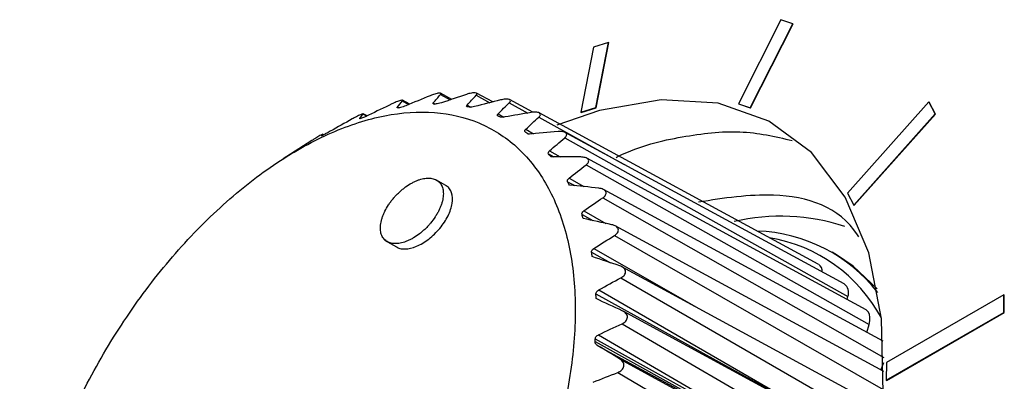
# Model space of a CAD drawing. Header units: millimetres. Extents: x 15231 to 16570, y 10019 to 11489.
# Tile 75 of 206: x 16246 to 16269, y 10341 to 10350. Entities that reach past the tile are written whole.
import ezdxf

# ---------------------------------------------------------------- set-up
doc = ezdxf.new("R2010")
doc.units = ezdxf.units.MM

msp = doc.modelspace()

# ---------------------------------------------------------------- linework, layer by layer
at = {"color": 7, "linetype": 'Continuous', "lineweight": 25}
for p, q in [((16263.789, 10349.757), (16262.805, 10347.818)), ((16264.062, 10349.664), (16263.789, 10349.757)), ((16263.078, 10347.725), (16264.062, 10349.664)), ((16263.085, 10347.721), (16264.069, 10349.66)), ((16264.062, 10349.664), (16264.069, 10349.66)), ((16259.804, 10349.233), (16259.461, 10349.124)), ((16259.515, 10347.731), (16259.804, 10349.233)), ((16259.522, 10347.727), (16259.811, 10349.229)), ((16259.804, 10349.233), (16259.811, 10349.229)), ((16259.461, 10349.124), (16259.171, 10347.623)), ((16255.05, 10347.881), (16255.197, 10347.8)), ((16255.218, 10347.809), (16255.052, 10347.898)), ((16255.925, 10348.028), (16256.148, 10347.906)), ((16256.188, 10347.919), (16255.929, 10348.06)), ((16256.751, 10348.014), (16257.066, 10347.841)), ((16257.136, 10347.859), (16256.757, 10348.064)), ((16258.06, 10347.621), (16257.521, 10347.914)), ((16267.203, 10347.859), (16265.324, 10345.755)), ((16267.351, 10347.583), (16267.203, 10347.859)), ((16267.203, 10347.859), (16267.211, 10347.855)), ((16267.358, 10347.579), (16267.211, 10347.855)), ((16254.93, 10347.734), (16254.953, 10347.722)), ((16255.761, 10347.837), (16255.808, 10347.811)), ((16256.542, 10347.786), (16256.631, 10347.737)), ((16257.514, 10347.841), (16257.945, 10347.603)), ((16259.171, 10347.623), (16259.515, 10347.731)), ((16259.171, 10347.623), (16259.179, 10347.618)), ((16259.179, 10347.618), (16259.522, 10347.727)), ((16259.515, 10347.731), (16259.522, 10347.727)), ((16262.805, 10347.818), (16263.078, 10347.725)), ((16262.805, 10347.818), (16262.812, 10347.814)), ((16262.812, 10347.814), (16263.085, 10347.721)), ((16263.078, 10347.725), (16263.085, 10347.721)), ((16254.063, 10347.479), (16254.069, 10347.475)), ((16254.141, 10347.576), (16254.224, 10347.531)), ((16254.232, 10347.535), (16254.142, 10347.584)), ((16257.258, 10347.582), (16257.389, 10347.509)), ((16258.199, 10347.51), (16260.172, 10346.414)), ((16264.652, 10344.114), (16258.209, 10347.608)), ((16265.471, 10345.479), (16267.351, 10347.583)), ((16265.479, 10345.475), (16267.358, 10347.579)), ((16267.351, 10347.583), (16267.358, 10347.579)), ((16257.887, 10347.165), (16257.972, 10347.119)), ((16257.896, 10347.228), (16258.076, 10347.127)), ((16252.96, 10346.969), (16252.658, 10346.778)), ((16258.795, 10347.029), (16265.334, 10343.37)), ((16265.252, 10343.66), (16258.807, 10347.154)), ((16252.658, 10346.779), (16252.297, 10346.549)), ((16258.445, 10346.73), (16258.691, 10346.593)), ((16258.424, 10346.658), (16258.542, 10346.595)), ((16265.753, 10343.064), (16259.303, 10346.561)), ((16259.29, 10346.405), (16265.823, 10342.723)), ((16256.108, 10345.898), (16255.838, 10346.054)), ((16258.896, 10346.099), (16259.238, 10345.906)), ((16258.863, 10346.019), (16259.029, 10345.928)), ((16266.148, 10342.337), (16259.692, 10345.838)), ((16259.676, 10345.65), (16266.162, 10341.965)), ((16265.324, 10345.755), (16265.471, 10345.479)), ((16265.471, 10345.479), (16265.479, 10345.475)), ((16259.195, 10345.258), (16259.446, 10345.121)), ((16259.239, 10345.344), (16259.747, 10345.056)), ((16266.163, 10341.637), (16259.963, 10344.998)), ((16254.638, 10344.669), (16254.908, 10344.513)), ((16259.946, 10344.777), (16266.151, 10341.224)), ((16259.47, 10344.48), (16261.879, 10343.1)), ((16259.414, 10344.389), (16259.852, 10344.149)), ((16265.068, 10344.334), (16264.968, 10344.391)), ((16266.125, 10340.798), (16260.115, 10344.057)), ((16260.095, 10343.802), (16266.082, 10340.346)), ((16259.516, 10343.429), (16264.617, 10340.615)), ((16259.584, 10343.521), (16264.617, 10340.615)), ((16265.32, 10343.299), (16265.334, 10343.37)), ((16268.939, 10343.408), (16266.228, 10341.843)), ((16268.933, 10343.004), (16268.939, 10343.408)), ((16268.939, 10343.408), (16268.947, 10343.404)), ((16268.94, 10342.999), (16268.947, 10343.404)), ((16266.017, 10339.846), (16260.143, 10343.03)), ((16266.222, 10341.438), (16268.933, 10343.004)), ((16266.229, 10341.434), (16268.94, 10342.999)), ((16268.933, 10343.004), (16268.94, 10342.999)), ((16260.121, 10342.742), (16265.936, 10339.357)), ((16265.77, 10342.542), (16265.823, 10342.723)), ((16259.5, 10342.393), (16264.601, 10339.563)), ((16259.578, 10342.486), (16264.601, 10339.563)), ((16259.496, 10342.335), (16264.596, 10339.504)), ((16259.56, 10342.235), (16264.596, 10339.504)), ((16260.061, 10341.929), (16265.826, 10338.803)), ((16266.096, 10341.673), (16266.164, 10341.849)), ((16266.228, 10341.843), (16266.222, 10341.438)), ((16260.022, 10341.616), (16265.705, 10338.283)), ((16266.222, 10341.438), (16266.229, 10341.434))]:
    msp.add_line(p, q, dxfattribs=at)
at = {"color": 7, "linetype": 'Continuous', "lineweight": 25, "flags": 128}
for points in [[(16257.026, 10326.131), (16258.546, 10327.155), (16260.026, 10328.445), (16261.425, 10329.965), (16262.702, 10331.669), (16263.82, 10333.51), (16264.747, 10335.435), (16265.457, 10337.387), (16265.928, 10339.312), (16266.148, 10341.152), (16266.11, 10342.857), (16265.815, 10344.376), (16265.272, 10345.665), (16264.496, 10346.689), (16263.509, 10347.416), (16262.341, 10347.828), (16261.024, 10347.91), (16259.597, 10347.662), (16258.615, 10347.32)], [(16266.013, 10343.544), (16265.459, 10344.071), (16265.068, 10344.334)], [(16265.823, 10342.723), (16265.841, 10342.808), (16265.844, 10342.888), (16265.832, 10342.959), (16265.806, 10343.015), (16265.767, 10343.056), (16265.753, 10343.064)]]:
    msp.add_lwpolyline(points, dxfattribs=at)
at = {"color": 7, "linetype": 'Continuous', "lineweight": 25}
for centre, radius, start, end in [((16263.776, 10340.445), 4.777, 71.8548, 102.915), ((16263.117, 10341.188), 3.693, 37.9943, 88.0668), ((16262.915, 10341.147), 3.631, 28.4177, 80.3657), ((16264.542, 10343.945), 0.202, 357.2725, 56.854), ((16265.098, 10343.46), 0.252, 339.2051, 52.5244)]:
    msp.add_arc(centre, radius, start, end, dxfattribs=at)
for points, knots in [([(16256.751, 10348.014), (16256.764, 10348.028), (16256.771, 10348.041), (16256.767, 10348.062), (16256.754, 10348.069), (16256.708, 10348.073), (16256.675, 10348.07), (16256.604, 10348.056), (16256.567, 10348.046), (16256.531, 10348.034)], [0, 0, 0, 0, 0.25, 0.25, 0.5, 0.5, 0.75, 0.75, 1, 1, 1, 1]), ([(16255.05, 10347.881), (16255.057, 10347.89), (16255.059, 10347.896), (16255.044, 10347.901), (16255.027, 10347.9), (16254.975, 10347.885), (16254.941, 10347.873), (16254.872, 10347.845), (16254.837, 10347.829), (16254.804, 10347.813)], [0, 0, 0, 0, 0.25, 0.25, 0.5, 0.5, 0.75, 0.75, 1, 1, 1, 1]), ([(16255.925, 10348.028), (16255.935, 10348.039), (16255.939, 10348.049), (16255.929, 10348.062), (16255.914, 10348.065), (16255.865, 10348.06), (16255.831, 10348.052), (16255.761, 10348.031), (16255.725, 10348.017), (16255.69, 10348.003)], [0, 0, 0, 0, 0.25, 0.25, 0.5, 0.5, 0.75, 0.75, 1, 1, 1, 1]), ([(16257.514, 10347.841), (16257.53, 10347.856), (16257.54, 10347.872), (16257.541, 10347.9), (16257.531, 10347.911), (16257.488, 10347.925), (16257.457, 10347.926), (16257.387, 10347.92), (16257.35, 10347.913), (16257.313, 10347.904)], [0, 0, 0, 0, 0.25, 0.25, 0.5, 0.5, 0.75, 0.75, 1, 1, 1, 1]), ([(16252.151, 10346.454), (16251.728, 10346.173), (16251.316, 10345.851), (16250.508, 10345.125), (16250.111, 10344.717), (16249.364, 10343.849), (16249.012, 10343.387), (16248.515, 10342.651), (16248.355, 10342.398), (16248.051, 10341.887), (16247.907, 10341.629), (16247.499, 10340.845), (16247.258, 10340.309), (16246.843, 10339.219), (16246.675, 10338.679), (16246.479, 10337.879), (16246.423, 10337.614), (16246.332, 10337.086), (16246.296, 10336.824), (16246.22, 10336.058), (16246.21, 10335.571), (16246.258, 10334.874), (16246.284, 10334.646), (16246.357, 10334.208), (16246.403, 10333.999), (16246.571, 10333.398), (16246.722, 10333.035), (16247.007, 10332.547), (16247.112, 10332.395), (16247.337, 10332.116), (16247.578, 10331.862), (16247.851, 10331.654), (16248.141, 10331.471), (16248.295, 10331.391), (16248.774, 10331.192), (16249.115, 10331.112), (16249.843, 10331.058), (16250.234, 10331.084), (16251.029, 10331.241), (16251.436, 10331.372), (16252.062, 10331.644), (16252.274, 10331.749), (16252.694, 10331.981), (16252.903, 10332.108), (16253.527, 10332.523), (16253.94, 10332.844), (16254.755, 10333.576), (16255.145, 10333.977), (16255.704, 10334.625), (16255.886, 10334.85), (16256.241, 10335.315), (16256.414, 10335.557), (16256.91, 10336.292), (16257.212, 10336.799), (16257.622, 10337.585), (16257.752, 10337.853), (16257.995, 10338.392), (16258.107, 10338.662), (16258.415, 10339.47), (16258.584, 10340.009), (16258.782, 10340.817), (16258.839, 10341.085), (16258.93, 10341.611), (16259.001, 10342.127), (16259.032, 10342.626), (16259.042, 10343.116), (16259.037, 10343.358), (16258.99, 10344.059), (16258.918, 10344.493), (16258.75, 10345.094), (16258.684, 10345.286), (16258.532, 10345.653), (16258.446, 10345.827), (16258.163, 10346.311), (16257.94, 10346.589), (16257.553, 10346.939), (16257.414, 10347.045), (16257.123, 10347.229), (16256.972, 10347.307), (16256.497, 10347.506), (16256.155, 10347.587), (16255.419, 10347.643), (16255.036, 10347.617), (16254.441, 10347.5), (16254.239, 10347.448), (16253.829, 10347.317), (16253.62, 10347.238), (16252.993, 10346.965), (16252.573, 10346.734), (16252.151, 10346.454)], [0, 0, 0, 0, 0.03125, 0.03125, 0.0625, 0.0625, 0.09375, 0.09375, 0.109375, 0.109375, 0.125, 0.125, 0.15625, 0.15625, 0.1875, 0.1875, 0.203125, 0.203125, 0.21875, 0.21875, 0.25, 0.25, 0.265625, 0.265625, 0.28125, 0.28125, 0.3125, 0.3125, 0.328125, 0.328125, 0.34375, 0.359375, 0.359375, 0.375, 0.375, 0.40625, 0.40625, 0.4375, 0.4375, 0.46875, 0.46875, 0.484375, 0.484375, 0.5, 0.5, 0.53125, 0.53125, 0.5625, 0.5625, 0.578125, 0.578125, 0.59375, 0.59375, 0.625, 0.625, 0.640625, 0.640625, 0.65625, 0.65625, 0.6875, 0.6875, 0.703125, 0.703125, 0.71875, 0.734375, 0.734375, 0.75, 0.75, 0.78125, 0.78125, 0.796875, 0.796875, 0.8125, 0.8125, 0.84375, 0.84375, 0.859375, 0.859375, 0.875, 0.875, 0.90625, 0.90625, 0.9375, 0.9375, 0.953125, 0.953125, 0.96875, 0.96875, 1, 1, 1, 1]), ([(16254.96, 10347.723), (16254.952, 10347.721), (16254.945, 10347.72), (16254.939, 10347.72), (16254.934, 10347.72), (16254.93, 10347.721), (16254.928, 10347.722), (16254.925, 10347.725), (16254.926, 10347.728), (16254.929, 10347.732), (16254.929, 10347.733), (16254.93, 10347.733), (16254.93, 10347.734)], [0.0000028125, 0.0000028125, 0.0000028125, 0.0000028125, 0.0000402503, 0.0000402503, 0.0000402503, 0.0000802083, 0.0000802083, 0.0000802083, 0.000135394, 0.000135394, 0.000135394, 0.0001417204, 0.0001417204, 0.0001417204, 0.0001417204]), ([(16255.783, 10347.811), (16255.775, 10347.811), (16255.768, 10347.812), (16255.764, 10347.813), (16255.759, 10347.815), (16255.756, 10347.817), (16255.755, 10347.82), (16255.754, 10347.824), (16255.756, 10347.83), (16255.76, 10347.835), (16255.761, 10347.836), (16255.761, 10347.836), (16255.761, 10347.837)], [0.0000019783, 0.0000019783, 0.0000019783, 0.0000019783, 0.0000403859, 0.0000403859, 0.0000403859, 0.000080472, 0.000080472, 0.000080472, 0.0001360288, 0.0001360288, 0.0001360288, 0.0001408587, 0.0001408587, 0.0001408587, 0.0001408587]), ([(16256.554, 10347.747), (16256.546, 10347.748), (16256.54, 10347.751), (16256.537, 10347.754), (16256.533, 10347.757), (16256.531, 10347.761), (16256.531, 10347.765), (16256.531, 10347.771), (16256.535, 10347.778), (16256.541, 10347.784), (16256.541, 10347.785), (16256.542, 10347.785), (16256.542, 10347.786)], [0.0000012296, 0.0000012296, 0.0000012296, 0.0000012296, 0.0000405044, 0.0000405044, 0.0000405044, 0.0000807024, 0.0000807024, 0.0000807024, 0.0001365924, 0.0001365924, 0.0001365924, 0.0001400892, 0.0001400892, 0.0001400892, 0.0001400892]), ([(16258.199, 10347.51), (16258.218, 10347.527), (16258.231, 10347.545), (16258.238, 10347.579), (16258.231, 10347.595), (16258.193, 10347.617), (16258.164, 10347.623), (16258.095, 10347.626), (16258.058, 10347.622), (16258.02, 10347.616)], [0, 0, 0, 0, 0.25, 0.25, 0.5, 0.5, 0.75, 0.75, 1, 1, 1, 1]), ([(16254.141, 10347.576), (16254.146, 10347.582), (16254.145, 10347.585), (16254.126, 10347.582), (16254.107, 10347.575), (16254.054, 10347.552), (16254.02, 10347.536), (16253.953, 10347.501), (16253.92, 10347.484), (16253.889, 10347.466)], [0, 0, 0, 0, 0.25, 0.25, 0.5, 0.5, 0.75, 0.75, 1, 1, 1, 1]), ([(16254.1, 10347.482), (16254.091, 10347.479), (16254.084, 10347.477), (16254.078, 10347.475), (16254.072, 10347.474), (16254.068, 10347.473), (16254.065, 10347.473), (16254.061, 10347.473), (16254.06, 10347.475), (16254.062, 10347.477), (16254.062, 10347.478), (16254.062, 10347.478), (16254.063, 10347.479)], [0.0000037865, 0.0000037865, 0.0000037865, 0.0000037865, 0.0000400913, 0.0000400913, 0.0000400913, 0.000079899, 0.000079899, 0.000079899, 0.0001346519, 0.0001346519, 0.0001346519, 0.000142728, 0.000142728, 0.000142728, 0.000142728]), ([(16257.259, 10347.53), (16257.252, 10347.533), (16257.247, 10347.537), (16257.244, 10347.542), (16257.242, 10347.546), (16257.241, 10347.552), (16257.242, 10347.557), (16257.244, 10347.564), (16257.249, 10347.573), (16257.257, 10347.581), (16257.257, 10347.581), (16257.257, 10347.581), (16257.258, 10347.582)], [0.0000005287, 0.0000005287, 0.0000005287, 0.0000005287, 0.0000406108, 0.0000406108, 0.0000406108, 0.0000809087, 0.0000809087, 0.0000809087, 0.0001371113, 0.0001371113, 0.0001371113, 0.0001393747, 0.0001393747, 0.0001393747, 0.0001393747]), ([(16257.414, 10347.512), (16257.398, 10347.509), (16257.382, 10347.507), (16257.367, 10347.506), (16257.353, 10347.505), (16257.339, 10347.505), (16257.327, 10347.507), (16257.315, 10347.508), (16257.304, 10347.51), (16257.296, 10347.514), (16257.296, 10347.514), (16257.296, 10347.514), (16257.296, 10347.514)], [0.0000099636, 0.0000099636, 0.0000099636, 0.0000099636, 0.0000583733, 0.0000583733, 0.0000583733, 0.0001027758, 0.0001027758, 0.0001027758, 0.0001476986, 0.0001476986, 0.0001476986, 0.0001489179, 0.0001489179, 0.0001489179, 0.0001489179]), ([(16253.383, 10347.183), (16253.368, 10347.174), (16253.353, 10347.165), (16253.337, 10347.157), (16253.324, 10347.15), (16253.311, 10347.143), (16253.299, 10347.136), (16253.288, 10347.131), (16253.278, 10347.125), (16253.269, 10347.121), (16253.268, 10347.12), (16253.267, 10347.119), (16253.266, 10347.119)], [0.0000022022, 0.0000022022, 0.0000022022, 0.0000022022, 0.0000559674, 0.0000559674, 0.0000559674, 0.0000994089, 0.0000994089, 0.0000994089, 0.0001368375, 0.0001368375, 0.0001368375, 0.0001410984, 0.0001410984, 0.0001410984, 0.0001410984]), ([(16257.887, 10347.165), (16257.882, 10347.168), (16257.879, 10347.172), (16257.877, 10347.176), (16257.874, 10347.182), (16257.873, 10347.188), (16257.874, 10347.194), (16257.876, 10347.202), (16257.88, 10347.21), (16257.887, 10347.219), (16257.89, 10347.222), (16257.893, 10347.225), (16257.896, 10347.228)], [0.0000107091, 0.0000107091, 0.0000107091, 0.0000107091, 0.0000393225, 0.0000393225, 0.0000393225, 0.00007843, 0.00007843, 0.00007843, 0.0001303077, 0.0001303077, 0.0001303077, 0.0001495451, 0.0001495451, 0.0001495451, 0.0001495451]), ([(16258.795, 10347.029), (16258.816, 10347.047), (16258.832, 10347.067), (16258.846, 10347.106), (16258.842, 10347.125), (16258.81, 10347.156), (16258.782, 10347.167), (16258.716, 10347.178), (16258.679, 10347.178), (16258.641, 10347.175)], [0, 0, 0, 0, 0.25, 0.25, 0.5, 0.5, 0.75, 0.75, 1, 1, 1, 1]), ([(16259.982, 10346.579), (16260.001, 10346.588), (16260.528, 10346.851), (16261.504, 10347.076), (16262.873, 10347.242), (16263.656, 10347.061), (16264.049, 10346.97)], [0, 0, 0, 0, 0.012443, 0.346973, 0.672065, 1, 1, 1, 1]), ([(16253.213, 10347.12), (16253.213, 10347.12), (16253.214, 10347.121), (16253.197, 10347.113), (16253.164, 10347.094), (16253.121, 10347.069), (16253.072, 10347.038), (16253.016, 10347.004), (16252.98, 10346.982), (16252.96, 10346.969)], [0, 0, 0, 0, 0.091248, 0.25935, 0.401161, 0.543393, 0.676875, 0.821766, 1, 1, 1, 1]), ([(16253.218, 10347.094), (16253.209, 10347.09), (16253.202, 10347.086), (16253.196, 10347.083), (16253.189, 10347.08), (16253.184, 10347.078), (16253.181, 10347.076), (16253.176, 10347.074), (16253.174, 10347.074), (16253.174, 10347.075), (16253.174, 10347.075), (16253.174, 10347.075), (16253.174, 10347.076)], [0.0000049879, 0.0000049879, 0.0000049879, 0.0000049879, 0.0000398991, 0.0000398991, 0.0000398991, 0.0000795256, 0.0000795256, 0.0000795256, 0.000133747, 0.000133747, 0.000133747, 0.000143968, 0.000143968, 0.000143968, 0.000143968]), ([(16259.29, 10346.405), (16259.314, 10346.424), (16259.333, 10346.445), (16259.353, 10346.488), (16259.353, 10346.511), (16259.327, 10346.55), (16259.301, 10346.565), (16259.238, 10346.584), (16259.202, 10346.589), (16259.165, 10346.589)], [0, 0, 0, 0, 0.25, 0.25, 0.5, 0.5, 0.75, 0.75, 1, 1, 1, 1]), ([(16255.37, 10346.038), (16255.346, 10346.028), (16255.299, 10346.006), (16255.204, 10345.954), (16255.109, 10345.89), (16255.019, 10345.816), (16254.954, 10345.756), (16254.891, 10345.693), (16254.832, 10345.626), (16254.778, 10345.556), (16254.711, 10345.461), (16254.654, 10345.362), (16254.609, 10345.264), (16254.582, 10345.191), (16254.561, 10345.12), (16254.542, 10345.027), (16254.537, 10344.939), (16254.546, 10344.86), (16254.56, 10344.805), (16254.58, 10344.755), (16254.608, 10344.712), (16254.641, 10344.674), (16254.672, 10344.65), (16254.705, 10344.629), (16254.74, 10344.613), (16254.79, 10344.598), (16254.845, 10344.59), (16254.903, 10344.589), (16254.965, 10344.594), (16255.029, 10344.607), (16255.095, 10344.625), (16255.163, 10344.651), (16255.234, 10344.684), (16255.329, 10344.736), (16255.423, 10344.8), (16255.513, 10344.874), (16255.579, 10344.933), (16255.641, 10344.997), (16255.719, 10345.086), (16255.79, 10345.181), (16255.85, 10345.278), (16255.89, 10345.352), (16255.923, 10345.426), (16255.951, 10345.499), (16255.972, 10345.57), (16255.991, 10345.663), (16255.996, 10345.75), (16255.987, 10345.83), (16255.974, 10345.885), (16255.953, 10345.934), (16255.926, 10345.978), (16255.892, 10346.016), (16255.861, 10346.04), (16255.826, 10346.062), (16255.786, 10346.08), (16255.718, 10346.098), (16255.644, 10346.103), (16255.568, 10346.096), (16255.504, 10346.084), (16255.438, 10346.065), (16255.392, 10346.048), (16255.37, 10346.038)], [0, 0, 0, 0, 0.0156, 0.031256, 0.062436, 0.078077, 0.093734, 0.109334, 0.12494, 0.140596, 0.156231, 0.187408, 0.203061, 0.218658, 0.234256, 0.24991, 0.28108, 0.296718, 0.312373, 0.327968, 0.343576, 0.359236, 0.374868, 0.379583, 0.394597, 0.409666, 0.424719, 0.439715, 0.454766, 0.469837, 0.484857, 0.499874, 0.515536, 0.531179, 0.562374, 0.578032, 0.593629, 0.609242, 0.624901, 0.656076, 0.671718, 0.68737, 0.70296, 0.718567, 0.734223, 0.749852, 0.78103, 0.796683, 0.812272, 0.827885, 0.843545, 0.859172, 0.874759, 0.879594, 0.896807, 0.913971, 0.939694, 0.954751, 0.969761, 0.984882, 1, 1, 1, 1]), ([(16254.909, 10344.515), (16254.935, 10344.501), (16254.992, 10344.472), (16255.143, 10344.459), (16255.372, 10344.511), (16255.662, 10344.683), (16255.922, 10344.935), (16256.117, 10345.23), (16256.215, 10345.524), (16256.206, 10345.735), (16256.14, 10345.857), (16256.091, 10345.913), (16256.054, 10345.928), (16256.049, 10345.93)], [0, 0, 0, 0, 0.053144, 0.115902, 0.240779, 0.36571, 0.490644, 0.615538, 0.740371, 0.865132, 0.927903, 0.990551, 1, 1, 1, 1]), ([(16259.676, 10345.65), (16259.703, 10345.669), (16259.725, 10345.69), (16259.751, 10345.737), (16259.755, 10345.763), (16259.735, 10345.809), (16259.712, 10345.829), (16259.653, 10345.856), (16259.618, 10345.865), (16259.582, 10345.869)], [0, 0, 0, 0, 0.25, 0.25, 0.5, 0.5, 0.75, 0.75, 1, 1, 1, 1]), ([(16265.585, 10344.746), (16265.575, 10344.762), (16265.16, 10345.433), (16263.88, 10345.855), (16262.47, 10345.637), (16261.886, 10345.547)], [0, 0, 0, 0, 0.014591, 0.591257, 1, 1, 1, 1]), ([(16259.946, 10344.777), (16259.975, 10344.795), (16260, 10344.817), (16260.033, 10344.866), (16260.04, 10344.894), (16260.027, 10344.947), (16260.007, 10344.971), (16259.953, 10345.007), (16259.919, 10345.019), (16259.884, 10345.027)], [0, 0, 0, 0, 0.25, 0.25, 0.5, 0.5, 0.75, 0.75, 1, 1, 1, 1]), ([(16259.414, 10344.389), (16259.413, 10344.397), (16259.413, 10344.405), (16259.415, 10344.412), (16259.417, 10344.422), (16259.421, 10344.432), (16259.427, 10344.44), (16259.435, 10344.452), (16259.446, 10344.463), (16259.458, 10344.472), (16259.462, 10344.475), (16259.466, 10344.477), (16259.47, 10344.48)], [0.0000081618, 0.0000081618, 0.0000081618, 0.0000081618, 0.0000395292, 0.0000395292, 0.0000395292, 0.0000788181, 0.0000788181, 0.0000788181, 0.0001316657, 0.0001316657, 0.0001316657, 0.0001470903, 0.0001470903, 0.0001470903, 0.0001470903]), ([(16260.095, 10343.802), (16260.126, 10343.819), (16260.154, 10343.84), (16260.193, 10343.891), (16260.204, 10343.921), (16260.198, 10343.979), (16260.182, 10344.006), (16260.132, 10344.05), (16260.101, 10344.066), (16260.066, 10344.078)], [0, 0, 0, 0, 0.25, 0.25, 0.5, 0.5, 0.75, 0.75, 1, 1, 1, 1]), ([(16259.516, 10343.429), (16259.516, 10343.437), (16259.517, 10343.447), (16259.52, 10343.455), (16259.524, 10343.465), (16259.53, 10343.475), (16259.537, 10343.484), (16259.547, 10343.496), (16259.56, 10343.507), (16259.574, 10343.516), (16259.577, 10343.518), (16259.58, 10343.52), (16259.584, 10343.521)], [0.0000061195, 0.0000061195, 0.0000061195, 0.0000061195, 0.0000397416, 0.0000397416, 0.0000397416, 0.0000792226, 0.0000792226, 0.0000792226, 0.0001329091, 0.0001329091, 0.0001329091, 0.0001450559, 0.0001450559, 0.0001450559, 0.0001450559]), ([(16260.121, 10342.742), (16260.154, 10342.757), (16260.184, 10342.778), (16260.229, 10342.829), (16260.243, 10342.86), (16260.245, 10342.922), (16260.232, 10342.953), (16260.188, 10343.004), (16260.159, 10343.024), (16260.126, 10343.039)], [0, 0, 0, 0, 0.25, 0.25, 0.5, 0.5, 0.75, 0.75, 1, 1, 1, 1]), ([(16259.5, 10342.393), (16259.501, 10342.403), (16259.504, 10342.413), (16259.508, 10342.422), (16259.513, 10342.432), (16259.52, 10342.442), (16259.528, 10342.451), (16259.54, 10342.463), (16259.554, 10342.473), (16259.57, 10342.481), (16259.572, 10342.483), (16259.575, 10342.484), (16259.578, 10342.486)], [0.0000046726, 0.0000046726, 0.0000046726, 0.0000046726, 0.0000398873, 0.0000398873, 0.0000398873, 0.000079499, 0.000079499, 0.000079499, 0.0001337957, 0.0001337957, 0.0001337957, 0.0001436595, 0.0001436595, 0.0001436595, 0.0001436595]), ([(16259.56, 10342.235), (16259.546, 10342.243), (16259.534, 10342.253), (16259.524, 10342.264), (16259.515, 10342.274), (16259.507, 10342.285), (16259.502, 10342.296), (16259.497, 10342.308), (16259.495, 10342.321), (16259.496, 10342.334), (16259.496, 10342.334), (16259.496, 10342.334), (16259.496, 10342.335)], [0.0000085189, 0.0000085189, 0.0000085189, 0.0000085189, 0.0000581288, 0.0000581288, 0.0000581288, 0.0001022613, 0.0001022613, 0.0001022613, 0.000146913, 0.000146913, 0.000146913, 0.00014768, 0.00014768, 0.00014768, 0.00014768]), ([(16260.022, 10341.616), (16260.057, 10341.63), (16260.089, 10341.649), (16260.14, 10341.699), (16260.158, 10341.73), (16260.166, 10341.796), (16260.157, 10341.83), (16260.119, 10341.887), (16260.092, 10341.91), (16260.061, 10341.929)], [0, 0, 0, 0, 0.25, 0.25, 0.5, 0.5, 0.75, 0.75, 1, 1, 1, 1])]:
    msp.add_open_spline(points, degree=3, knots=knots, dxfattribs=at)
for points in [[(16254.93, 10347.734), (16254.969, 10347.784), (16255.009, 10347.833), (16255.05, 10347.881)], [(16255.69, 10348.003), (16255.502, 10347.927), (16255.315, 10347.85), (16255.128, 10347.772)], [(16255.761, 10347.837), (16255.815, 10347.901), (16255.87, 10347.965), (16255.925, 10348.028)], [(16256.531, 10348.034), (16256.337, 10347.97), (16256.143, 10347.905), (16255.949, 10347.839)], [(16256.542, 10347.786), (16256.611, 10347.863), (16256.681, 10347.939), (16256.751, 10348.014)], [(16257.313, 10347.904), (16257.114, 10347.854), (16256.914, 10347.803), (16256.715, 10347.752)], [(16254.804, 10347.813), (16254.625, 10347.727), (16254.446, 10347.64), (16254.268, 10347.552)], [(16255.006, 10347.731), (16254.99, 10347.728), (16254.975, 10347.725), (16254.96, 10347.723)], [(16255.128, 10347.772), (16255.086, 10347.754), (16255.037, 10347.737), (16255.006, 10347.731)], [(16255.826, 10347.812), (16255.812, 10347.812), (16255.797, 10347.811), (16255.783, 10347.811)], [(16255.949, 10347.839), (16255.905, 10347.824), (16255.856, 10347.812), (16255.826, 10347.812)], [(16256.594, 10347.739), (16256.581, 10347.741), (16256.567, 10347.744), (16256.554, 10347.747)], [(16256.715, 10347.752), (16256.671, 10347.74), (16256.622, 10347.733), (16256.594, 10347.739)], [(16257.258, 10347.582), (16257.342, 10347.669), (16257.428, 10347.755), (16257.514, 10347.841)], [(16253.889, 10347.466), (16253.72, 10347.373), (16253.551, 10347.278), (16253.383, 10347.183)], [(16254.063, 10347.479), (16254.087, 10347.512), (16254.114, 10347.545), (16254.141, 10347.576)], [(16254.147, 10347.499), (16254.131, 10347.493), (16254.116, 10347.488), (16254.1, 10347.482)], [(16254.268, 10347.552), (16254.228, 10347.532), (16254.18, 10347.51), (16254.147, 10347.499)], [(16257.296, 10347.514), (16257.284, 10347.519), (16257.272, 10347.525), (16257.259, 10347.53)], [(16258.02, 10347.616), (16257.818, 10347.582), (16257.616, 10347.547), (16257.414, 10347.512)], [(16257.896, 10347.228), (16257.996, 10347.323), (16258.097, 10347.417), (16258.199, 10347.51)], [(16257.949, 10347.117), (16257.929, 10347.133), (16257.908, 10347.149), (16257.887, 10347.165)], [(16258.641, 10347.175), (16258.411, 10347.157), (16258.18, 10347.137), (16257.949, 10347.117)], [(16253.266, 10347.119), (16253.25, 10347.111), (16253.234, 10347.103), (16253.218, 10347.094)], [(16258.445, 10346.73), (16258.561, 10346.831), (16258.677, 10346.931), (16258.795, 10347.029)], [(16258.424, 10346.658), (16258.406, 10346.679), (16258.419, 10346.708), (16258.445, 10346.73)], [(16258.477, 10346.595), (16258.46, 10346.616), (16258.442, 10346.637), (16258.424, 10346.658)], [(16259.165, 10346.589), (16258.935, 10346.592), (16258.706, 10346.594), (16258.477, 10346.595)], [(16258.896, 10346.099), (16259.026, 10346.202), (16259.158, 10346.304), (16259.29, 10346.405)], [(16258.863, 10346.019), (16258.849, 10346.045), (16258.866, 10346.076), (16258.896, 10346.099)], [(16258.904, 10345.942), (16258.891, 10345.968), (16258.877, 10345.993), (16258.863, 10346.019)], [(16259.582, 10345.869), (16259.356, 10345.894), (16259.13, 10345.918), (16258.904, 10345.942)], [(16259.239, 10345.344), (16259.384, 10345.447), (16259.53, 10345.549), (16259.676, 10345.65)], [(16259.195, 10345.258), (16259.185, 10345.288), (16259.207, 10345.321), (16259.239, 10345.344)], [(16259.224, 10345.169), (16259.215, 10345.199), (16259.205, 10345.228), (16259.195, 10345.258)], [(16259.884, 10345.027), (16259.664, 10345.074), (16259.444, 10345.122), (16259.224, 10345.169)], [(16259.47, 10344.48), (16259.628, 10344.58), (16259.787, 10344.679), (16259.946, 10344.777)], [(16259.431, 10344.289), (16259.425, 10344.323), (16259.42, 10344.356), (16259.414, 10344.389)], [(16260.066, 10344.078), (16259.854, 10344.149), (16259.642, 10344.219), (16259.431, 10344.289)], [(16259.584, 10343.521), (16259.754, 10343.616), (16259.924, 10343.71), (16260.095, 10343.802)], [(16259.52, 10343.32), (16259.519, 10343.356), (16259.518, 10343.392), (16259.516, 10343.429)], [(16260.126, 10343.039), (16259.924, 10343.133), (16259.722, 10343.226), (16259.52, 10343.32)], [(16259.578, 10342.486), (16259.759, 10342.572), (16259.939, 10342.658), (16260.121, 10342.742)], [(16259.496, 10342.335), (16259.497, 10342.354), (16259.499, 10342.373), (16259.5, 10342.393)], [(16260.061, 10341.929), (16259.894, 10342.031), (16259.727, 10342.133), (16259.56, 10342.235)], [(16259.454, 10341.392), (16259.643, 10341.467), (16259.832, 10341.542), (16260.022, 10341.616)]]:
    msp.add_open_spline(points, degree=3, dxfattribs=at)

doc.saveas('drawing.dxf')
